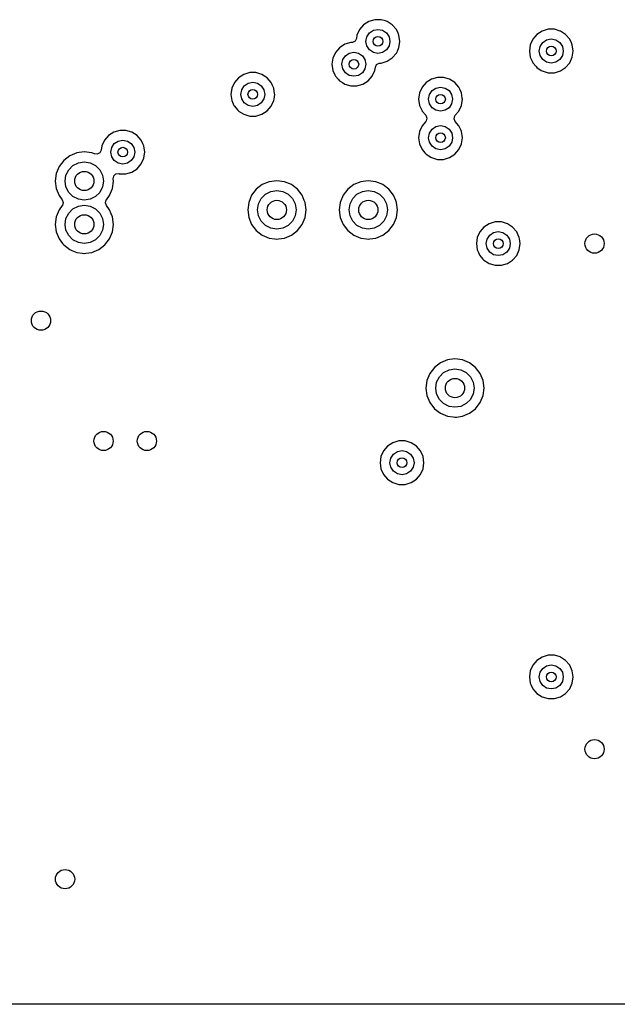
# Model space of a CAD drawing. Extents: x 0.4 to 10.6, y -8.1 to -0.4.
# Tile 11 of 21: x 6.427 to 6.916, y -3.445 to -2.64. Entities that reach past the tile are written whole.
import ezdxf

# ---------------------------------------------------------------- set-up
doc = ezdxf.new("R2010")
doc.units = 0
doc.header["$MEASUREMENT"] = 0
doc.layers.add('BLACK', color=7, linetype='CONTINUOUS')

msp = doc.modelspace()

# ---------------------------------------------------------------- linework, layer by layer
at = {"layer": 'BLACK', "linetype": 'CONTINUOUS'}
for p, q in [((6.71792, -2.63974), (6.71303, -2.64118)), ((6.72302, -2.63974), (6.71792, -2.63974)), ((6.71792, -2.63974), (6.71792, -2.63974)), ((6.72658, -2.64079), (6.72302, -2.63974)), ((6.72302, -2.63974), (6.72302, -2.63974)), ((6.72792, -2.64118), (6.72658, -2.64079)), ((6.7054, -2.64779), (6.70328, -2.65243)), ((6.70874, -2.64394), (6.7054, -2.64779)), ((6.71303, -2.64118), (6.70874, -2.64394)), ((6.71303, -2.64118), (6.71303, -2.64118)), ((6.71351, -2.65052), (6.71671, -2.64839)), ((6.71671, -2.64839), (6.72047, -2.64764)), ((6.72047, -2.64764), (6.72424, -2.64839)), ((6.72424, -2.64839), (6.72743, -2.65052)), ((6.73221, -2.64394), (6.72792, -2.64118)), ((6.72792, -2.64118), (6.72792, -2.64118)), ((6.72792, -2.64118), (6.72792, -2.64118)), ((6.73555, -2.64779), (6.73221, -2.64394)), ((6.73221, -2.64394), (6.73221, -2.64394)), ((6.73221, -2.64394), (6.73221, -2.64394)), ((6.73688, -2.65072), (6.73555, -2.64779)), ((6.85965, -2.64762), (6.85476, -2.64905)), ((6.86475, -2.64762), (6.85965, -2.64762)), ((6.85965, -2.64762), (6.85965, -2.64762)), ((6.86956, -2.64903), (6.86475, -2.64762)), ((6.86475, -2.64762), (6.86475, -2.64762)), ((6.7029, -2.65508), (6.70184, -2.65724)), ((6.70328, -2.65243), (6.7029, -2.65508)), ((6.71063, -2.65748), (6.71138, -2.65371)), ((6.71138, -2.65371), (6.71351, -2.65052)), ((6.72743, -2.65052), (6.72957, -2.65371)), ((6.72957, -2.65371), (6.73031, -2.65748)), ((6.73767, -2.65243), (6.73688, -2.65072)), ((6.73839, -2.65748), (6.73767, -2.65243)), ((6.84713, -2.65567), (6.84501, -2.66031)), ((6.85047, -2.65181), (6.84713, -2.65567)), ((6.85476, -2.64906), (6.85047, -2.65181)), ((6.85476, -2.64905), (6.85476, -2.64906)), ((6.85525, -2.65839), (6.85844, -2.65626)), ((6.85844, -2.65626), (6.8622, -2.65551)), ((6.8622, -2.65551), (6.86597, -2.65626)), ((6.86597, -2.65626), (6.86916, -2.65839)), ((6.86965, -2.64905), (6.86956, -2.64903)), ((6.86965, -2.64906), (6.86965, -2.64905)), ((6.86965, -2.64905), (6.86965, -2.64905)), ((6.87394, -2.65181), (6.86965, -2.64906)), ((6.87728, -2.65567), (6.87394, -2.65181)), ((6.87394, -2.65181), (6.87394, -2.65181)), ((6.87394, -2.65181), (6.87394, -2.65181)), ((6.87865, -2.65866), (6.87728, -2.65567)), ((6.68905, -2.66262), (6.68571, -2.66647)), ((6.69334, -2.65986), (6.68905, -2.66262)), ((6.69824, -2.65843), (6.69334, -2.65986)), ((6.69334, -2.65986), (6.69334, -2.65986)), ((6.69904, -2.65843), (6.69824, -2.65843)), ((6.69971, -2.65837), (6.69904, -2.65843)), ((6.70184, -2.65724), (6.69971, -2.65837)), ((6.71138, -2.66125), (6.71063, -2.65748)), ((6.71351, -2.66444), (6.71138, -2.66125)), ((6.71671, -2.66657), (6.71351, -2.66444)), ((6.72743, -2.66444), (6.72424, -2.66657)), ((6.72957, -2.66125), (6.72743, -2.66444)), ((6.73031, -2.65748), (6.72957, -2.66125)), ((6.73637, -2.66535), (6.73767, -2.66253)), ((6.73767, -2.66253), (6.73811, -2.65943)), ((6.73811, -2.65943), (6.73839, -2.65748)), ((6.73839, -2.65748), (6.73839, -2.65748)), ((6.84501, -2.66031), (6.84429, -2.66535)), ((6.85236, -2.66535), (6.85311, -2.66159)), ((6.85311, -2.66159), (6.85525, -2.65839)), ((6.86916, -2.65839), (6.8713, -2.66159)), ((6.8713, -2.66159), (6.87205, -2.66535)), ((6.8794, -2.66031), (6.87865, -2.65866)), ((6.88012, -2.66535), (6.8794, -2.66031)), ((6.68359, -2.67111), (6.68287, -2.67616)), ((6.68571, -2.66647), (6.68359, -2.67111)), ((6.69094, -2.67616), (6.69169, -2.67239)), ((6.69169, -2.67239), (6.69383, -2.6692)), ((6.69383, -2.6692), (6.69702, -2.66707)), ((6.69702, -2.66707), (6.70079, -2.66632)), ((6.70079, -2.66632), (6.70455, -2.66707)), ((6.70455, -2.66707), (6.70775, -2.6692)), ((6.70775, -2.6692), (6.70988, -2.67239)), ((6.70988, -2.67239), (6.71063, -2.67616)), ((6.72047, -2.66732), (6.71671, -2.66657)), ((6.72424, -2.66657), (6.72047, -2.66732)), ((6.72792, -2.67378), (6.73221, -2.67102)), ((6.73221, -2.67102), (6.73555, -2.66717)), ((6.73555, -2.66717), (6.73637, -2.66535)), ((6.84429, -2.66535), (6.84429, -2.66535)), ((6.84429, -2.66535), (6.84501, -2.6704)), ((6.84501, -2.6704), (6.84655, -2.67378)), ((6.85311, -2.66912), (6.85236, -2.66535)), ((6.85525, -2.67231), (6.85311, -2.66912)), ((6.85844, -2.67445), (6.85525, -2.67231)), ((6.86916, -2.67231), (6.86597, -2.67445)), ((6.8713, -2.66912), (6.86916, -2.67231)), ((6.87205, -2.66535), (6.8713, -2.66912)), ((6.87728, -2.67504), (6.8794, -2.6704)), ((6.8794, -2.6704), (6.87986, -2.66717)), ((6.87986, -2.66717), (6.88012, -2.66535)), ((6.88012, -2.66535), (6.88012, -2.66535)), ((6.68287, -2.67616), (6.68287, -2.67616)), ((6.68287, -2.67616), (6.68359, -2.68121)), ((6.69169, -2.67993), (6.69094, -2.67616)), ((6.69383, -2.68312), (6.69169, -2.67993)), ((6.70988, -2.67993), (6.70775, -2.68312)), ((6.71063, -2.67616), (6.70988, -2.67993)), ((6.71798, -2.68121), (6.71817, -2.67987)), ((6.71817, -2.67987), (6.71836, -2.67856)), ((6.71836, -2.67856), (6.71942, -2.6764)), ((6.71942, -2.6764), (6.72155, -2.67527)), ((6.72155, -2.67527), (6.72222, -2.67522)), ((6.72222, -2.67522), (6.72302, -2.67522)), ((6.72302, -2.67522), (6.72792, -2.67378)), ((6.72302, -2.67522), (6.72302, -2.67522)), ((6.84655, -2.67378), (6.84713, -2.67504)), ((6.84713, -2.67504), (6.84982, -2.67815)), ((6.84982, -2.67815), (6.85047, -2.6789)), ((6.85047, -2.6789), (6.854, -2.68117)), ((6.8622, -2.6752), (6.85844, -2.67445)), ((6.86597, -2.67445), (6.8622, -2.6752)), ((6.86965, -2.68165), (6.87394, -2.6789)), ((6.87394, -2.6789), (6.87728, -2.67504)), ((6.60638, -2.68725), (6.60304, -2.6911)), ((6.61067, -2.68449), (6.60638, -2.68725)), ((6.61556, -2.68305), (6.61067, -2.68449)), ((6.61067, -2.68449), (6.61067, -2.68449)), ((6.62066, -2.68305), (6.61556, -2.68305)), ((6.61556, -2.68305), (6.61556, -2.68305)), ((6.62555, -2.68449), (6.62066, -2.68305)), ((6.62066, -2.68305), (6.62066, -2.68305)), ((6.62984, -2.68725), (6.62555, -2.68449)), ((6.62555, -2.68449), (6.62555, -2.68449)), ((6.62555, -2.68449), (6.62555, -2.68449)), ((6.62555, -2.68449), (6.62555, -2.68449)), ((6.63318, -2.6911), (6.62984, -2.68725)), ((6.62984, -2.68725), (6.62984, -2.68725)), ((6.62984, -2.68725), (6.62984, -2.68725)), ((6.68359, -2.68121), (6.68531, -2.68496)), ((6.68531, -2.68496), (6.68571, -2.68585)), ((6.68571, -2.68585), (6.68795, -2.68843)), ((6.68795, -2.68843), (6.68905, -2.6897)), ((6.69702, -2.68525), (6.69383, -2.68312)), ((6.70079, -2.686), (6.69702, -2.68525)), ((6.70455, -2.68525), (6.70079, -2.686)), ((6.70775, -2.68312), (6.70455, -2.68525)), ((6.71252, -2.6897), (6.71586, -2.68585)), ((6.71586, -2.68585), (6.71798, -2.68121)), ((6.76421, -2.68843), (6.75992, -2.69118)), ((6.7691, -2.68699), (6.76421, -2.68843)), ((6.76421, -2.68843), (6.76421, -2.68843)), ((6.7742, -2.68699), (6.7691, -2.68699)), ((6.7691, -2.68699), (6.7691, -2.68699)), ((6.7791, -2.68843), (6.7742, -2.68699)), ((6.7742, -2.68699), (6.7742, -2.68699)), ((6.78339, -2.69118), (6.7791, -2.68843)), ((6.7791, -2.68843), (6.7791, -2.68843)), ((6.7791, -2.68843), (6.7791, -2.68843)), ((6.7791, -2.68843), (6.7791, -2.68843)), ((6.854, -2.68117), (6.85476, -2.68165)), ((6.85476, -2.68165), (6.85965, -2.68309)), ((6.85965, -2.68309), (6.85965, -2.68309)), ((6.85965, -2.68309), (6.86475, -2.68309)), ((6.86475, -2.68309), (6.86965, -2.68165)), ((6.86475, -2.68309), (6.86475, -2.68309)), ((6.60092, -2.69574), (6.60019, -2.70079)), ((6.60304, -2.6911), (6.60092, -2.69574)), ((6.60827, -2.70079), (6.60902, -2.69702)), ((6.60902, -2.69702), (6.61115, -2.69383)), ((6.61115, -2.69383), (6.61434, -2.69169)), ((6.61434, -2.69169), (6.61811, -2.69094)), ((6.61811, -2.69094), (6.62188, -2.69169)), ((6.62188, -2.69169), (6.62507, -2.69383)), ((6.62507, -2.69383), (6.6272, -2.69702)), ((6.6272, -2.69702), (6.62795, -2.70079)), ((6.63426, -2.69346), (6.63318, -2.6911)), ((6.6353, -2.69574), (6.63426, -2.69346)), ((6.63595, -2.70024), (6.6353, -2.69574)), ((6.68905, -2.6897), (6.69135, -2.69118)), ((6.69135, -2.69118), (6.69334, -2.69246)), ((6.69334, -2.69246), (6.69824, -2.6939)), ((6.69824, -2.6939), (6.69824, -2.6939)), ((6.69824, -2.6939), (6.70334, -2.6939)), ((6.70334, -2.6939), (6.70823, -2.69246)), ((6.70334, -2.6939), (6.70334, -2.6939)), ((6.70823, -2.69246), (6.71252, -2.6897)), ((6.75658, -2.69504), (6.75446, -2.69968)), ((6.75992, -2.69118), (6.75658, -2.69504)), ((6.76469, -2.69776), (6.76789, -2.69563)), ((6.76789, -2.69563), (6.77165, -2.69488)), ((6.77165, -2.69488), (6.77542, -2.69563)), ((6.77542, -2.69563), (6.77861, -2.69776)), ((6.78673, -2.69504), (6.78339, -2.69118)), ((6.78339, -2.69118), (6.78339, -2.69118)), ((6.78339, -2.69118), (6.78339, -2.69118)), ((6.78742, -2.69656), (6.78673, -2.69504)), ((6.78885, -2.69968), (6.78742, -2.69656)), ((6.60019, -2.70079), (6.60019, -2.70079)), ((6.60019, -2.70079), (6.60092, -2.70584)), ((6.60902, -2.70455), (6.60827, -2.70079)), ((6.61115, -2.70775), (6.60902, -2.70455)), ((6.6272, -2.70455), (6.62507, -2.70775)), ((6.62795, -2.70079), (6.6272, -2.70455)), ((6.6353, -2.70584), (6.63546, -2.70472)), ((6.63546, -2.70472), (6.63603, -2.70079)), ((6.63603, -2.70079), (6.63595, -2.70024)), ((6.75446, -2.69968), (6.75373, -2.70472)), ((6.75373, -2.70472), (6.75373, -2.70472)), ((6.75373, -2.70472), (6.75446, -2.70977)), ((6.76181, -2.70472), (6.76256, -2.70096)), ((6.76256, -2.70849), (6.76181, -2.70472)), ((6.76256, -2.70096), (6.76469, -2.69776)), ((6.77861, -2.69776), (6.78075, -2.70096)), ((6.78075, -2.70096), (6.7815, -2.70472)), ((6.7815, -2.70472), (6.78075, -2.70849)), ((6.78945, -2.70386), (6.78885, -2.69968)), ((6.78885, -2.70977), (6.78957, -2.70472)), ((6.78957, -2.70472), (6.78945, -2.70386)), ((6.60092, -2.70584), (6.60272, -2.70977)), ((6.60272, -2.70977), (6.60304, -2.71047)), ((6.60304, -2.71047), (6.60573, -2.71358)), ((6.61434, -2.70988), (6.61115, -2.70775)), ((6.61811, -2.71063), (6.61434, -2.70988)), ((6.62188, -2.70988), (6.61811, -2.71063)), ((6.62507, -2.70775), (6.62188, -2.70988)), ((6.62984, -2.71433), (6.63318, -2.71047)), ((6.63318, -2.71047), (6.6353, -2.70584)), ((6.75446, -2.70977), (6.75654, -2.71433)), ((6.76469, -2.71168), (6.76256, -2.70849)), ((6.76789, -2.71382), (6.76469, -2.71168)), ((6.77861, -2.71168), (6.77542, -2.71382)), ((6.78075, -2.70849), (6.77861, -2.71168)), ((6.78673, -2.71441), (6.78885, -2.70977)), ((6.60573, -2.71358), (6.60638, -2.71433)), ((6.60638, -2.71433), (6.6065, -2.71441)), ((6.6065, -2.71441), (6.61067, -2.71709)), ((6.61067, -2.71709), (6.61556, -2.71852)), ((6.61556, -2.71852), (6.61556, -2.71852)), ((6.61556, -2.71852), (6.62066, -2.71852)), ((6.62066, -2.71852), (6.62555, -2.71709)), ((6.62066, -2.71852), (6.62066, -2.71852)), ((6.62555, -2.71709), (6.62984, -2.71433)), ((6.75654, -2.71433), (6.75658, -2.71441)), ((6.75658, -2.71441), (6.75963, -2.71793)), ((6.75963, -2.71793), (6.76057, -2.72015)), ((6.76057, -2.72015), (6.76002, -2.7225)), ((6.77165, -2.71457), (6.76789, -2.71382)), ((6.77542, -2.71382), (6.77165, -2.71457)), ((6.78276, -2.72079), (6.78331, -2.71845)), ((6.7837, -2.72301), (6.78276, -2.72079)), ((6.78331, -2.71845), (6.7837, -2.71791)), ((6.7837, -2.71791), (6.78673, -2.71441)), ((6.7566, -2.72653), (6.75448, -2.73117)), ((6.75963, -2.72304), (6.7566, -2.72653)), ((6.76002, -2.7225), (6.75963, -2.72304)), ((6.76258, -2.73245), (6.76471, -2.72926)), ((6.76471, -2.72926), (6.76791, -2.72713)), ((6.76791, -2.72713), (6.77167, -2.72638)), ((6.77167, -2.72638), (6.77544, -2.72713)), ((6.77544, -2.72713), (6.77863, -2.72926)), ((6.77863, -2.72926), (6.78077, -2.73245)), ((6.78675, -2.72653), (6.7837, -2.72301)), ((6.78855, -2.73047), (6.78675, -2.72653)), ((6.50008, -2.73449), (6.49674, -2.73834)), ((6.50437, -2.73173), (6.50008, -2.73449)), ((6.50926, -2.7303), (6.50437, -2.73173)), ((6.50437, -2.73173), (6.50437, -2.73173)), ((6.51436, -2.7303), (6.50926, -2.7303)), ((6.50926, -2.7303), (6.50926, -2.7303)), ((6.51925, -2.73173), (6.51436, -2.7303)), ((6.51436, -2.7303), (6.51436, -2.7303)), ((6.52355, -2.73449), (6.51925, -2.73173)), ((6.51925, -2.73173), (6.51925, -2.73173)), ((6.51925, -2.73173), (6.51925, -2.73173)), ((6.51925, -2.73173), (6.51925, -2.73173)), ((6.52689, -2.73834), (6.52355, -2.73449)), ((6.52355, -2.73449), (6.52355, -2.73449)), ((6.52355, -2.73449), (6.52355, -2.73449)), ((6.75448, -2.73117), (6.75375, -2.73622)), ((6.75375, -2.73622), (6.75375, -2.73622)), ((6.75375, -2.73622), (6.75448, -2.74127)), ((6.76183, -2.73622), (6.76258, -2.73245)), ((6.76258, -2.73999), (6.76183, -2.73622)), ((6.78077, -2.73245), (6.78152, -2.73622)), ((6.78152, -2.73622), (6.78077, -2.73999)), ((6.78887, -2.73117), (6.78855, -2.73047)), ((6.78934, -2.73449), (6.78887, -2.73117)), ((6.78887, -2.74127), (6.78959, -2.73622)), ((6.78959, -2.73622), (6.78934, -2.73449)), ((6.49462, -2.74298), (6.49411, -2.74652)), ((6.49674, -2.73834), (6.49462, -2.74298)), ((6.50197, -2.74803), (6.50272, -2.74426)), ((6.50272, -2.74426), (6.50485, -2.74107)), ((6.50485, -2.74107), (6.50804, -2.73894)), ((6.50804, -2.73894), (6.51181, -2.73819)), ((6.51181, -2.73819), (6.51558, -2.73894)), ((6.51558, -2.73894), (6.51877, -2.74107)), ((6.51877, -2.74107), (6.5209, -2.74426)), ((6.5209, -2.74426), (6.52165, -2.74803)), ((6.52822, -2.74127), (6.52689, -2.73834)), ((6.529, -2.74298), (6.52822, -2.74127)), ((6.52973, -2.74803), (6.529, -2.74298)), ((6.75448, -2.74127), (6.7566, -2.74591)), ((6.76471, -2.74318), (6.76258, -2.73999)), ((6.76791, -2.74531), (6.76471, -2.74318)), ((6.77167, -2.74606), (6.76791, -2.74531)), ((6.77544, -2.74531), (6.77167, -2.74606)), ((6.77863, -2.74318), (6.77544, -2.74531)), ((6.78077, -2.73999), (6.77863, -2.74318)), ((6.78675, -2.74591), (6.78887, -2.74127)), ((6.46839, -2.751), (6.46345, -2.75479)), ((6.47414, -2.74862), (6.46839, -2.751)), ((6.46839, -2.751), (6.46839, -2.751)), ((6.48031, -2.74781), (6.47414, -2.74862)), ((6.47414, -2.74862), (6.47414, -2.74862)), ((6.48032, -2.74781), (6.48031, -2.74781)), ((6.48649, -2.74862), (6.48032, -2.74781)), ((6.48876, -2.74956), (6.48649, -2.74862)), ((6.48649, -2.74862), (6.48649, -2.74862)), ((6.49092, -2.7498), (6.48876, -2.74956)), ((6.49305, -2.74868), (6.49092, -2.7498)), ((6.49411, -2.74652), (6.49305, -2.74868)), ((6.50272, -2.7518), (6.50197, -2.74803)), ((6.50485, -2.75499), (6.50272, -2.7518)), ((6.5209, -2.7518), (6.51877, -2.75499)), ((6.52165, -2.74803), (6.5209, -2.7518)), ((6.52689, -2.75772), (6.529, -2.75308)), ((6.529, -2.75308), (6.5293, -2.751)), ((6.5293, -2.751), (6.52973, -2.74803)), ((6.52973, -2.74803), (6.52973, -2.74803)), ((6.7566, -2.74591), (6.7566, -2.74591)), ((6.7566, -2.74591), (6.75895, -2.74862)), ((6.75895, -2.74862), (6.75994, -2.74976)), ((6.75994, -2.74976), (6.76365, -2.75215)), ((6.76365, -2.75215), (6.76423, -2.75252)), ((6.76423, -2.75252), (6.76912, -2.75396)), ((6.77422, -2.75396), (6.77912, -2.75252)), ((6.77912, -2.75252), (6.78341, -2.74976)), ((6.78341, -2.74976), (6.78675, -2.74591)), ((6.45966, -2.75973), (6.45728, -2.76548)), ((6.46345, -2.75479), (6.45966, -2.75973)), ((6.45966, -2.75973), (6.45966, -2.75973)), ((6.46345, -2.75479), (6.46345, -2.75479)), ((6.46757, -2.7624), (6.47106, -2.75891)), ((6.47106, -2.75891), (6.47545, -2.75668)), ((6.47545, -2.75668), (6.48031, -2.75591)), ((6.48031, -2.75591), (6.48518, -2.75668)), ((6.48518, -2.75668), (6.48957, -2.75891)), ((6.48957, -2.75891), (6.49306, -2.7624)), ((6.50804, -2.75712), (6.50485, -2.75499)), ((6.51181, -2.75787), (6.50804, -2.75712)), ((6.51558, -2.75712), (6.51181, -2.75787)), ((6.51877, -2.75499), (6.51558, -2.75712)), ((6.52355, -2.76157), (6.52689, -2.75772)), ((6.76912, -2.75396), (6.76912, -2.75396)), ((6.76912, -2.75396), (6.77422, -2.75396)), ((6.77422, -2.75396), (6.77422, -2.75396)), ((6.45728, -2.76548), (6.45647, -2.77165)), ((6.45728, -2.76548), (6.45728, -2.76548)), ((6.46457, -2.77165), (6.46534, -2.76679)), ((6.46534, -2.76679), (6.46757, -2.7624)), ((6.49306, -2.7624), (6.49529, -2.76679)), ((6.49529, -2.76679), (6.49606, -2.77165)), ((6.50393, -2.76991), (6.50434, -2.76772)), ((6.50434, -2.76772), (6.50437, -2.76754)), ((6.50437, -2.76754), (6.50612, -2.76588)), ((6.50612, -2.76588), (6.50851, -2.76557)), ((6.50851, -2.76557), (6.50889, -2.76566)), ((6.50889, -2.76566), (6.50926, -2.76577)), ((6.50926, -2.76577), (6.50926, -2.76577)), ((6.50926, -2.76577), (6.51436, -2.76577)), ((6.51436, -2.76577), (6.51925, -2.76433)), ((6.51436, -2.76577), (6.51436, -2.76577)), ((6.51925, -2.76433), (6.52355, -2.76157)), ((6.45647, -2.77165), (6.45647, -2.77165)), ((6.45647, -2.77165), (6.45728, -2.77783)), ((6.46534, -2.77652), (6.46457, -2.77165)), ((6.46757, -2.78091), (6.46534, -2.77652)), ((6.49529, -2.77652), (6.49306, -2.78091)), ((6.49606, -2.77165), (6.49529, -2.77652)), ((6.50335, -2.77783), (6.50416, -2.77165)), ((6.50416, -2.77165), (6.50393, -2.76991)), ((6.62587, -2.77462), (6.62093, -2.77841)), ((6.63162, -2.77224), (6.62587, -2.77462)), ((6.62587, -2.77462), (6.62587, -2.77462)), ((6.6378, -2.77143), (6.63162, -2.77224)), ((6.63162, -2.77224), (6.63162, -2.77224)), ((6.64397, -2.77224), (6.6378, -2.77143)), ((6.6378, -2.77143), (6.6378, -2.77143)), ((6.64972, -2.77462), (6.64397, -2.77224)), ((6.64397, -2.77224), (6.64397, -2.77224)), ((6.65112, -2.7757), (6.64972, -2.77462)), ((6.64972, -2.77462), (6.64972, -2.77462)), ((6.64972, -2.77462), (6.64972, -2.77462)), ((6.65466, -2.77841), (6.65112, -2.7757)), ((6.70068, -2.77462), (6.69574, -2.77841)), ((6.70643, -2.77224), (6.70068, -2.77462)), ((6.70068, -2.77462), (6.70068, -2.77462)), ((6.7126, -2.77143), (6.70643, -2.77224)), ((6.70643, -2.77224), (6.70643, -2.77224)), ((6.71877, -2.77224), (6.7126, -2.77143)), ((6.7126, -2.77143), (6.7126, -2.77143)), ((6.72452, -2.77462), (6.71877, -2.77224)), ((6.71877, -2.77224), (6.71877, -2.77224)), ((6.72593, -2.7757), (6.72452, -2.77462)), ((6.72452, -2.77462), (6.72452, -2.77462)), ((6.72452, -2.77462), (6.72452, -2.77462)), ((6.72946, -2.77841), (6.72593, -2.7757)), ((6.45728, -2.77783), (6.45728, -2.77783)), ((6.45728, -2.77783), (6.45966, -2.78358)), ((6.45966, -2.78358), (6.45966, -2.78358)), ((6.45966, -2.78358), (6.46229, -2.787)), ((6.47106, -2.78439), (6.46757, -2.78091)), ((6.47545, -2.78663), (6.47106, -2.78439)), ((6.48957, -2.78439), (6.48518, -2.78663)), ((6.49306, -2.78091), (6.48957, -2.78439)), ((6.49834, -2.787), (6.50097, -2.78358)), ((6.50097, -2.78358), (6.50335, -2.77783)), ((6.61714, -2.78335), (6.61476, -2.7891)), ((6.62093, -2.77841), (6.61714, -2.78335)), ((6.61714, -2.78335), (6.61714, -2.78335)), ((6.62093, -2.77841), (6.62093, -2.77841)), ((6.62505, -2.78602), (6.62854, -2.78254)), ((6.62854, -2.78254), (6.63293, -2.7803)), ((6.63293, -2.7803), (6.6378, -2.77953)), ((6.6378, -2.77953), (6.64266, -2.7803)), ((6.64266, -2.7803), (6.64705, -2.78254)), ((6.64705, -2.78254), (6.65054, -2.78602)), ((6.65845, -2.78335), (6.65466, -2.77841)), ((6.65466, -2.77841), (6.65466, -2.77841)), ((6.65466, -2.77841), (6.65466, -2.77841)), ((6.65466, -2.77841), (6.65466, -2.77841)), ((6.65466, -2.77841), (6.65466, -2.77841)), ((6.66017, -2.78751), (6.65845, -2.78335)), ((6.65845, -2.78335), (6.65845, -2.78335)), ((6.69195, -2.78335), (6.68957, -2.7891)), ((6.69574, -2.77841), (6.69195, -2.78335)), ((6.69195, -2.78335), (6.69195, -2.78335)), ((6.69574, -2.77841), (6.69574, -2.77841)), ((6.69986, -2.78602), (6.70334, -2.78254)), ((6.70334, -2.78254), (6.70773, -2.7803)), ((6.70773, -2.7803), (6.7126, -2.77953)), ((6.7126, -2.77953), (6.71746, -2.7803)), ((6.71746, -2.7803), (6.72185, -2.78254)), ((6.72185, -2.78254), (6.72534, -2.78602)), ((6.73325, -2.78335), (6.72946, -2.77841)), ((6.72946, -2.77841), (6.72946, -2.77841)), ((6.72946, -2.77841), (6.72946, -2.77841)), ((6.72946, -2.77841), (6.72946, -2.77841)), ((6.72946, -2.77841), (6.72946, -2.77841)), ((6.73497, -2.78751), (6.73325, -2.78335)), ((6.73325, -2.78335), (6.73325, -2.78335)), ((6.46229, -2.79174), (6.45966, -2.79516)), ((6.46229, -2.787), (6.46309, -2.78927)), ((6.46241, -2.79158), (6.46229, -2.79174)), ((6.46309, -2.78927), (6.46241, -2.79158)), ((6.47106, -2.79435), (6.47545, -2.79211)), ((6.48031, -2.7874), (6.47545, -2.78663)), ((6.47545, -2.79211), (6.48031, -2.79134)), ((6.48518, -2.78663), (6.48031, -2.7874)), ((6.48031, -2.79134), (6.48518, -2.79211)), ((6.48518, -2.79211), (6.48957, -2.79435)), ((6.49754, -2.78947), (6.49822, -2.78716)), ((6.49834, -2.79174), (6.49754, -2.78947)), ((6.49822, -2.78716), (6.49834, -2.787)), ((6.50097, -2.79516), (6.49834, -2.79174)), ((6.61476, -2.7891), (6.61395, -2.79528)), ((6.61476, -2.7891), (6.61476, -2.7891)), ((6.62205, -2.79528), (6.62282, -2.79041)), ((6.62282, -2.79041), (6.62505, -2.78602)), ((6.65054, -2.78602), (6.65277, -2.79041)), ((6.65277, -2.79041), (6.65354, -2.79528)), ((6.66083, -2.7891), (6.66017, -2.78751)), ((6.66164, -2.79528), (6.66083, -2.7891)), ((6.68957, -2.7891), (6.68875, -2.79528)), ((6.68957, -2.7891), (6.68957, -2.7891)), ((6.69685, -2.79528), (6.69762, -2.79041)), ((6.69762, -2.79041), (6.69986, -2.78602)), ((6.72534, -2.78602), (6.72758, -2.79041)), ((6.72758, -2.79041), (6.72835, -2.79528)), ((6.73563, -2.7891), (6.73497, -2.78751)), ((6.73644, -2.79528), (6.73563, -2.7891)), ((6.45728, -2.80091), (6.45647, -2.80709)), ((6.45966, -2.79516), (6.45728, -2.80091)), ((6.45728, -2.80091), (6.45728, -2.80091)), ((6.45966, -2.79516), (6.45966, -2.79516)), ((6.46534, -2.80222), (6.46757, -2.79783)), ((6.46757, -2.79783), (6.47106, -2.79435)), ((6.48957, -2.79435), (6.49306, -2.79783)), ((6.49306, -2.79783), (6.49529, -2.80222)), ((6.50101, -2.79528), (6.50097, -2.79516)), ((6.50097, -2.79516), (6.50097, -2.79516)), ((6.5024, -2.79862), (6.50101, -2.79528)), ((6.50335, -2.80091), (6.5024, -2.79862)), ((6.50416, -2.80709), (6.50335, -2.80091)), ((6.61395, -2.79528), (6.61395, -2.79528)), ((6.61395, -2.79528), (6.61476, -2.80145)), ((6.61476, -2.80145), (6.61476, -2.80145)), ((6.61476, -2.80145), (6.61714, -2.8072)), ((6.62282, -2.80014), (6.62205, -2.79528)), ((6.62505, -2.80453), (6.62282, -2.80014)), ((6.65277, -2.80014), (6.65054, -2.80453)), ((6.65354, -2.79528), (6.65277, -2.80014)), ((6.65845, -2.8072), (6.66083, -2.80145)), ((6.66083, -2.80145), (6.66164, -2.79528)), ((6.68875, -2.79528), (6.68875, -2.79528)), ((6.68875, -2.79528), (6.68957, -2.80145)), ((6.68957, -2.80145), (6.68957, -2.80145)), ((6.68957, -2.80145), (6.69195, -2.8072)), ((6.69762, -2.80014), (6.69685, -2.79528)), ((6.69986, -2.80453), (6.69762, -2.80014)), ((6.72758, -2.80014), (6.72534, -2.80453)), ((6.72835, -2.79528), (6.72758, -2.80014)), ((6.73325, -2.8072), (6.73563, -2.80145)), ((6.73563, -2.80145), (6.73644, -2.79528)), ((6.45647, -2.80709), (6.45647, -2.80709)), ((6.45647, -2.80709), (6.45728, -2.81326)), ((6.46457, -2.80709), (6.46534, -2.80222)), ((6.46534, -2.81195), (6.46457, -2.80709)), ((6.49529, -2.80222), (6.49606, -2.80709)), ((6.49606, -2.80709), (6.49529, -2.81195)), ((6.50335, -2.81326), (6.50416, -2.80709)), ((6.61714, -2.8072), (6.61714, -2.8072)), ((6.61714, -2.8072), (6.62093, -2.81214)), ((6.62854, -2.80802), (6.62505, -2.80453)), ((6.63293, -2.81025), (6.62854, -2.80802)), ((6.64705, -2.80802), (6.64266, -2.81025)), ((6.65054, -2.80453), (6.64705, -2.80802)), ((6.65466, -2.81214), (6.65845, -2.8072)), ((6.69195, -2.8072), (6.69195, -2.8072)), ((6.69195, -2.8072), (6.69574, -2.81214)), ((6.70334, -2.80802), (6.69986, -2.80453)), ((6.70773, -2.81025), (6.70334, -2.80802)), ((6.72185, -2.80802), (6.71746, -2.81025)), ((6.72534, -2.80453), (6.72185, -2.80802)), ((6.72946, -2.81214), (6.73325, -2.8072)), ((6.80714, -2.80929), (6.8038, -2.81315)), ((6.81143, -2.80654), (6.80714, -2.80929)), ((6.81633, -2.8051), (6.81143, -2.80654)), ((6.81143, -2.80654), (6.81143, -2.80654)), ((6.82143, -2.8051), (6.81633, -2.8051)), ((6.81633, -2.8051), (6.81633, -2.8051)), ((6.82632, -2.80654), (6.82143, -2.8051)), ((6.82143, -2.8051), (6.82143, -2.8051)), ((6.83061, -2.80929), (6.82632, -2.80654)), ((6.82632, -2.80654), (6.82632, -2.80654)), ((6.82632, -2.80654), (6.82632, -2.80654)), ((6.82632, -2.80654), (6.82632, -2.80654)), ((6.83395, -2.81315), (6.83061, -2.80929)), ((6.83061, -2.80929), (6.83061, -2.80929)), ((6.83061, -2.80929), (6.83061, -2.80929)), ((6.45728, -2.81326), (6.45728, -2.81326)), ((6.45728, -2.81326), (6.45966, -2.81901)), ((6.46757, -2.81634), (6.46534, -2.81195)), ((6.47106, -2.81983), (6.46757, -2.81634)), ((6.49306, -2.81634), (6.48957, -2.81983)), ((6.49529, -2.81195), (6.49306, -2.81634)), ((6.50097, -2.81901), (6.50335, -2.81326)), ((6.62093, -2.81214), (6.62093, -2.81214)), ((6.62093, -2.81214), (6.62587, -2.81593)), ((6.62587, -2.81593), (6.63162, -2.81831)), ((6.6378, -2.81102), (6.63293, -2.81025)), ((6.64266, -2.81025), (6.6378, -2.81102)), ((6.64397, -2.81831), (6.64972, -2.81593)), ((6.64972, -2.81593), (6.65466, -2.81214)), ((6.69574, -2.81214), (6.69574, -2.81214)), ((6.69574, -2.81214), (6.70068, -2.81593)), ((6.70068, -2.81593), (6.70643, -2.81831)), ((6.7126, -2.81102), (6.70773, -2.81025)), ((6.71746, -2.81025), (6.7126, -2.81102)), ((6.71877, -2.81831), (6.72452, -2.81593)), ((6.72452, -2.81593), (6.72946, -2.81214)), ((6.80169, -2.81779), (6.80096, -2.82283)), ((6.8038, -2.81315), (6.80169, -2.81779)), ((6.80978, -2.81907), (6.81192, -2.81587)), ((6.81192, -2.81587), (6.81511, -2.81374)), ((6.81511, -2.81374), (6.81888, -2.81299)), ((6.81888, -2.81299), (6.82264, -2.81374)), ((6.82264, -2.81374), (6.82584, -2.81587)), ((6.82584, -2.81587), (6.82797, -2.81907)), ((6.83522, -2.81593), (6.83395, -2.81315)), ((6.83607, -2.81779), (6.83522, -2.81593)), ((6.83625, -2.81901), (6.83607, -2.81779)), ((6.45966, -2.81901), (6.45966, -2.81901)), ((6.45966, -2.81901), (6.4626, -2.82283)), ((6.4626, -2.82283), (6.46345, -2.82395)), ((6.46345, -2.82395), (6.46839, -2.82774)), ((6.47545, -2.82206), (6.47106, -2.81983)), ((6.48031, -2.82283), (6.47545, -2.82206)), ((6.48518, -2.82206), (6.48031, -2.82283)), ((6.48957, -2.81983), (6.48518, -2.82206)), ((6.49224, -2.82774), (6.49718, -2.82395)), ((6.49718, -2.82395), (6.49803, -2.82283)), ((6.49803, -2.82283), (6.50097, -2.81901)), ((6.63162, -2.81831), (6.63625, -2.81892)), ((6.63625, -2.81892), (6.6378, -2.81912)), ((6.6378, -2.81912), (6.63903, -2.81896)), ((6.6378, -2.81912), (6.6378, -2.81912)), ((6.6378, -2.81912), (6.6378, -2.81912)), ((6.63903, -2.81896), (6.64397, -2.81831)), ((6.70643, -2.81831), (6.71106, -2.81892)), ((6.71106, -2.81892), (6.7126, -2.81912)), ((6.7126, -2.81912), (6.71383, -2.81896)), ((6.7126, -2.81912), (6.7126, -2.81912)), ((6.7126, -2.81912), (6.7126, -2.81912)), ((6.71383, -2.81896), (6.71877, -2.81831)), ((6.80096, -2.82283), (6.80096, -2.82283)), ((6.80096, -2.82283), (6.80169, -2.82788)), ((6.80904, -2.82283), (6.80978, -2.81907)), ((6.80978, -2.8266), (6.80904, -2.82283)), ((6.82797, -2.81907), (6.82872, -2.82283)), ((6.82872, -2.82283), (6.82797, -2.8266)), ((6.83607, -2.82788), (6.8368, -2.82283)), ((6.8368, -2.82283), (6.83625, -2.81901)), ((6.46839, -2.82774), (6.46839, -2.82774)), ((6.46839, -2.82774), (6.46839, -2.82774)), ((6.46839, -2.82774), (6.47025, -2.82851)), ((6.47025, -2.82851), (6.47414, -2.83012)), ((6.47414, -2.83012), (6.47877, -2.83073)), ((6.47877, -2.83073), (6.48031, -2.83093)), ((6.48031, -2.83093), (6.48031, -2.83093)), ((6.48031, -2.83093), (6.48032, -2.83093)), ((6.48032, -2.83093), (6.48155, -2.83077)), ((6.48155, -2.83077), (6.48649, -2.83012)), ((6.48649, -2.83012), (6.49224, -2.82774)), ((6.80169, -2.82788), (6.80271, -2.83012)), ((6.80271, -2.83012), (6.8038, -2.83252)), ((6.8038, -2.83252), (6.80634, -2.83544)), ((6.81192, -2.82979), (6.80978, -2.8266)), ((6.81511, -2.83193), (6.81192, -2.82979)), ((6.81888, -2.83268), (6.81511, -2.83193)), ((6.82264, -2.83193), (6.81888, -2.83268)), ((6.82584, -2.82979), (6.82264, -2.83193)), ((6.82797, -2.8266), (6.82584, -2.82979)), ((6.83061, -2.83638), (6.83395, -2.83252)), ((6.83395, -2.83252), (6.83607, -2.82788)), ((6.80634, -2.83544), (6.80714, -2.83638)), ((6.80714, -2.83638), (6.81066, -2.83864)), ((6.81066, -2.83864), (6.81143, -2.83913)), ((6.81143, -2.83913), (6.81633, -2.84057)), ((6.81633, -2.84057), (6.81633, -2.84057)), ((6.81633, -2.84057), (6.82143, -2.84057)), ((6.82143, -2.84057), (6.82632, -2.83913)), ((6.82143, -2.84057), (6.82143, -2.84057)), ((6.82632, -2.83913), (6.83061, -2.83638)), ((6.77154, -2.92029), (6.7666, -2.92408)), ((6.77729, -2.91791), (6.77154, -2.92029)), ((6.77154, -2.92029), (6.77154, -2.92029)), ((6.78346, -2.9171), (6.77729, -2.91791)), ((6.77729, -2.91791), (6.77729, -2.91791)), ((6.78964, -2.91791), (6.78346, -2.9171)), ((6.78346, -2.9171), (6.78346, -2.9171)), ((6.79539, -2.92029), (6.78964, -2.91791)), ((6.78964, -2.91791), (6.78964, -2.91791)), ((6.80033, -2.92408), (6.79539, -2.92029)), ((6.76281, -2.92902), (6.76043, -2.93477)), ((6.7666, -2.92408), (6.76281, -2.92902)), ((6.76281, -2.92902), (6.76281, -2.92902)), ((6.7666, -2.92408), (6.7666, -2.92408)), ((6.77072, -2.93169), (6.77421, -2.9282)), ((6.77421, -2.9282), (6.7786, -2.92597)), ((6.7786, -2.92597), (6.78346, -2.9252)), ((6.78346, -2.9252), (6.78833, -2.92597)), ((6.78833, -2.92597), (6.79272, -2.9282)), ((6.79272, -2.9282), (6.7962, -2.93169)), ((6.80412, -2.92902), (6.80033, -2.92408)), ((6.80033, -2.92408), (6.80033, -2.92408)), ((6.80033, -2.92408), (6.80033, -2.92408)), ((6.80033, -2.92408), (6.80033, -2.92408)), ((6.80033, -2.92408), (6.80033, -2.92408)), ((6.8065, -2.93477), (6.80412, -2.92902)), ((6.80412, -2.92902), (6.80412, -2.92902)), ((6.76043, -2.93477), (6.75962, -2.94094)), ((6.76043, -2.93477), (6.76043, -2.93477)), ((6.76772, -2.94094), (6.76849, -2.93608)), ((6.76849, -2.93608), (6.77072, -2.93169)), ((6.7962, -2.93169), (6.79844, -2.93608)), ((6.79844, -2.93608), (6.79921, -2.94094)), ((6.80731, -2.94094), (6.8065, -2.93477)), ((6.75962, -2.94094), (6.75962, -2.94094)), ((6.75962, -2.94094), (6.76043, -2.94712)), ((6.76849, -2.94581), (6.76772, -2.94094)), ((6.77072, -2.9502), (6.76849, -2.94581)), ((6.79844, -2.94581), (6.7962, -2.9502)), ((6.79921, -2.94094), (6.79844, -2.94581)), ((6.8065, -2.94712), (6.80731, -2.94094)), ((6.76043, -2.94712), (6.76043, -2.94712)), ((6.76043, -2.94712), (6.76281, -2.95287)), ((6.76281, -2.95287), (6.76281, -2.95287)), ((6.76281, -2.95287), (6.76281, -2.95287)), ((6.76281, -2.95287), (6.7666, -2.95781)), ((6.77421, -2.95369), (6.77072, -2.9502)), ((6.7786, -2.95592), (6.77421, -2.95369)), ((6.79272, -2.95369), (6.78833, -2.95592)), ((6.7962, -2.9502), (6.79272, -2.95369)), ((6.80033, -2.95781), (6.80412, -2.95287)), ((6.80412, -2.95287), (6.8065, -2.94712)), ((6.7666, -2.95781), (6.77154, -2.9616)), ((6.77154, -2.9616), (6.77729, -2.96398)), ((6.78346, -2.95669), (6.7786, -2.95592)), ((6.78833, -2.95592), (6.78346, -2.95669)), ((6.78964, -2.96398), (6.79539, -2.9616)), ((6.79539, -2.9616), (6.80033, -2.95781)), ((6.77729, -2.96398), (6.78192, -2.96459)), ((6.78192, -2.96459), (6.78346, -2.96479)), ((6.78346, -2.96479), (6.7847, -2.96463)), ((6.78346, -2.96479), (6.78346, -2.96479)), ((6.78346, -2.96479), (6.78346, -2.96479)), ((6.7847, -2.96463), (6.78964, -2.96398)), ((6.73271, -2.98567), (6.72842, -2.98843)), ((6.73761, -2.98423), (6.73271, -2.98567)), ((6.73271, -2.98567), (6.73271, -2.98567)), ((6.74271, -2.98423), (6.73761, -2.98423)), ((6.73761, -2.98423), (6.73761, -2.98423)), ((6.7476, -2.98567), (6.74271, -2.98423)), ((6.74271, -2.98423), (6.74271, -2.98423)), ((6.75189, -2.98843), (6.7476, -2.98567)), ((6.7476, -2.98567), (6.7476, -2.98567)), ((6.7476, -2.98567), (6.7476, -2.98567)), ((6.7476, -2.98567), (6.7476, -2.98567)), ((6.72508, -2.99228), (6.72296, -2.99692)), ((6.72842, -2.98843), (6.72508, -2.99228)), ((6.73106, -2.9982), (6.7332, -2.99501)), ((6.7332, -2.99501), (6.73639, -2.99288)), ((6.73639, -2.99288), (6.74016, -2.99213)), ((6.74016, -2.99213), (6.74392, -2.99288)), ((6.74392, -2.99288), (6.74712, -2.99501)), ((6.74712, -2.99501), (6.74925, -2.9982)), ((6.75523, -2.99228), (6.75189, -2.98843)), ((6.75189, -2.98843), (6.75189, -2.98843)), ((6.75189, -2.98843), (6.75189, -2.98843)), ((6.75735, -2.99692), (6.75523, -2.99228)), ((6.72296, -2.99692), (6.72224, -3.00197)), ((6.72224, -3.00197), (6.72224, -3.00197)), ((6.72224, -3.00197), (6.72296, -3.00702)), ((6.73031, -3.00197), (6.73106, -2.9982)), ((6.73106, -3.00574), (6.73031, -3.00197)), ((6.74925, -2.9982), (6.75, -3.00197)), ((6.75, -3.00197), (6.74925, -3.00574)), ((6.75808, -3.00197), (6.75735, -2.99692)), ((6.75735, -3.00702), (6.75808, -3.00197)), ((6.72296, -3.00702), (6.72508, -3.01166)), ((6.7332, -3.00893), (6.73106, -3.00574)), ((6.73639, -3.01106), (6.7332, -3.00893)), ((6.74016, -3.01181), (6.73639, -3.01106)), ((6.74392, -3.01106), (6.74016, -3.01181)), ((6.74712, -3.00893), (6.74392, -3.01106)), ((6.74925, -3.00574), (6.74712, -3.00893)), ((6.75523, -3.01166), (6.75735, -3.00702)), ((6.72508, -3.01166), (6.72508, -3.01166)), ((6.72508, -3.01166), (6.72842, -3.01551)), ((6.72842, -3.01551), (6.72842, -3.01551)), ((6.72842, -3.01551), (6.73271, -3.01827)), ((6.73271, -3.01827), (6.73271, -3.01827)), ((6.73271, -3.01827), (6.73761, -3.0197)), ((6.74271, -3.0197), (6.7476, -3.01827)), ((6.7476, -3.01827), (6.75189, -3.01551)), ((6.75189, -3.01551), (6.75523, -3.01166)), ((6.73761, -3.0197), (6.73761, -3.0197)), ((6.73761, -3.0197), (6.74271, -3.0197)), ((6.74271, -3.0197), (6.74271, -3.0197)), ((6.85047, -3.16362), (6.84713, -3.16748)), ((6.85476, -3.16087), (6.85047, -3.16362)), ((6.85965, -3.15943), (6.85476, -3.16087)), ((6.85476, -3.16087), (6.85476, -3.16087)), ((6.86475, -3.15943), (6.85965, -3.15943)), ((6.85965, -3.15943), (6.85965, -3.15943)), ((6.86952, -3.16083), (6.86475, -3.15943)), ((6.86475, -3.15943), (6.86475, -3.15943)), ((6.86965, -3.16087), (6.86952, -3.16083)), ((6.87394, -3.16362), (6.86965, -3.16087)), ((6.86965, -3.16087), (6.86965, -3.16087)), ((6.86965, -3.16087), (6.86965, -3.16087)), ((6.87728, -3.16748), (6.87394, -3.16362)), ((6.87394, -3.16362), (6.87394, -3.16362)), ((6.87394, -3.16362), (6.87394, -3.16362)), ((6.84501, -3.17212), (6.84429, -3.17717)), ((6.84713, -3.16748), (6.84501, -3.17212)), ((6.85311, -3.1734), (6.85525, -3.17021)), ((6.85525, -3.17021), (6.85844, -3.16807)), ((6.85844, -3.16807), (6.8622, -3.16732)), ((6.8622, -3.16732), (6.86597, -3.16807)), ((6.86597, -3.16807), (6.86916, -3.17021)), ((6.86916, -3.17021), (6.8713, -3.1734)), ((6.8794, -3.17212), (6.87728, -3.16748)), ((6.88012, -3.17717), (6.8794, -3.17212)), ((6.84429, -3.17717), (6.84429, -3.17717)), ((6.84429, -3.17717), (6.84501, -3.18221)), ((6.85236, -3.17717), (6.85311, -3.1734)), ((6.85311, -3.18093), (6.85236, -3.17717)), ((6.8713, -3.1734), (6.87205, -3.17717)), ((6.87205, -3.17717), (6.8713, -3.18093)), ((6.8794, -3.18221), (6.88012, -3.17717)), ((6.84501, -3.18221), (6.84552, -3.18333)), ((6.84552, -3.18333), (6.84713, -3.18685)), ((6.84713, -3.18685), (6.85047, -3.19071)), ((6.85525, -3.18413), (6.85311, -3.18093)), ((6.85844, -3.18626), (6.85525, -3.18413)), ((6.8622, -3.18701), (6.85844, -3.18626)), ((6.86597, -3.18626), (6.8622, -3.18701)), ((6.86916, -3.18413), (6.86597, -3.18626)), ((6.8713, -3.18093), (6.86916, -3.18413)), ((6.87394, -3.19071), (6.87728, -3.18685)), ((6.87728, -3.18685), (6.8794, -3.18221)), ((6.85047, -3.19071), (6.85047, -3.19071)), ((6.85047, -3.19071), (6.85476, -3.19346)), ((6.85476, -3.19346), (6.85476, -3.19346)), ((6.85476, -3.19346), (6.85965, -3.1949)), ((6.85965, -3.1949), (6.85965, -3.1949)), ((6.85965, -3.1949), (6.86475, -3.1949)), ((6.86475, -3.1949), (6.86965, -3.19346)), ((6.86475, -3.1949), (6.86475, -3.1949)), ((6.86965, -3.19346), (6.87394, -3.19071)), ((7.46063, -3.44486), (5.811, -3.44486))]:
    msp.add_line(p, q, dxfattribs=at)
at = {"layer": 'BLACK'}
for centre, radius in [((6.72047, -2.65748), 0.00394), ((6.8622, -2.66535), 0.00394), ((6.70079, -2.67616), 0.00394), ((6.61811, -2.70079), 0.00394), ((6.77165, -2.70472), 0.00394), ((6.77167, -2.73622), 0.00394), ((6.51181, -2.74803), 0.00394), ((6.48031, -2.77165), 0.00787), ((6.6378, -2.79528), 0.00787), ((6.7126, -2.79528), 0.00787), ((6.48031, -2.80709), 0.00787), ((6.89764, -2.82283), 0.00787), ((6.81888, -2.82283), 0.00394), ((6.44488, -2.88583), 0.00787), ((6.78346, -2.94094), 0.00787), ((6.49606, -2.98425), 0.00787), ((6.5315, -2.98425), 0.00787), ((6.74016, -3.00197), 0.00394), ((6.8622, -3.17717), 0.00394), ((6.89764, -3.23622), 0.00787), ((6.46457, -3.34252), 0.00787)]:
    msp.add_circle(centre, radius, dxfattribs=at)

doc.saveas('drawing.dxf')
